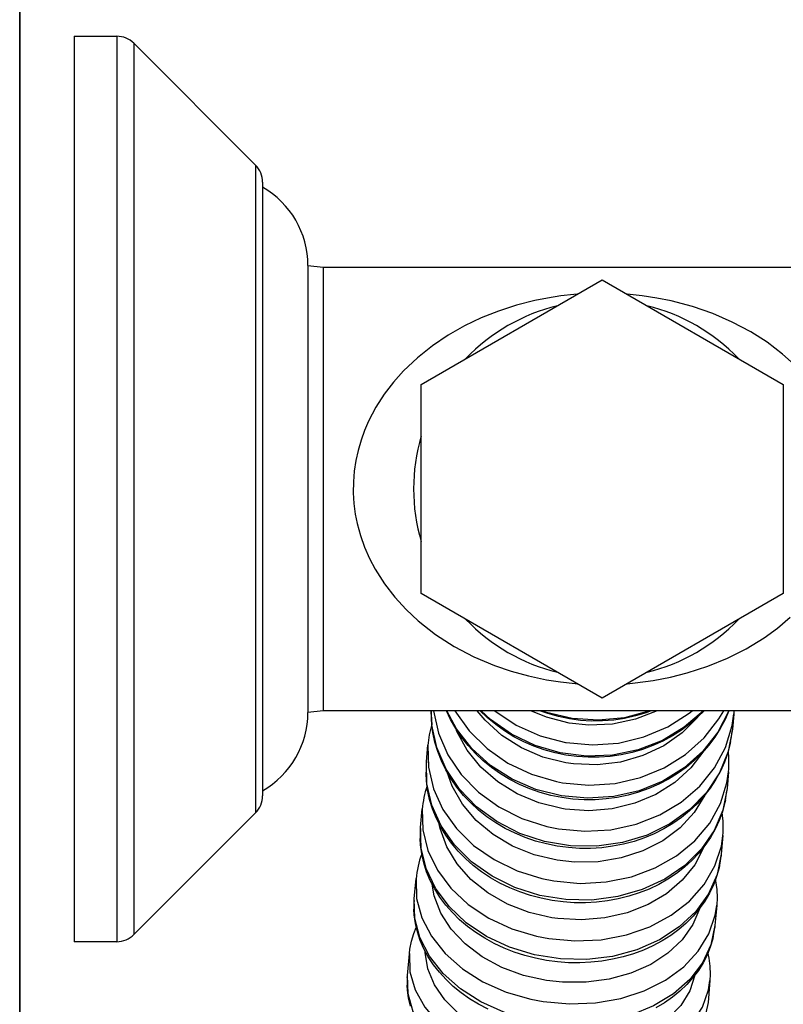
# Model space of a CAD drawing. Header units: millimetres. Extents: x -109 to 627, y -178 to 173.
# Tile 45 of 178: x -10.9181 to -10.8675, y 31.2355 to 31.3007. Entities that reach past the tile are written whole.
import ezdxf

# ---------------------------------------------------------------- set-up
doc = ezdxf.new("R2010")
doc.units = ezdxf.units.MM
doc.layers.add('ARQ - ALVENARIA - OSSO', color=2, linetype='Continuous', lineweight=35)
doc.layers.add('O - MOBILIÁRIO', color=8, linetype='Continuous')
doc.styles.add('GULIM', font='Gulim.ttf')
doc.dimstyles.new('GULIM-100', dxfattribs={"dimtxt": 0.1, "dimasz": 0.05, "dimexe": 0.2, "dimexo": 0, "dimgap": 0.025, "dimtad": 1, "dimdec": 0, "dimlfac": 100, "dimzin": 12, "dimdsep": 46, "dimtxsty": 'GULIM', "dimblk": 'OPEN30', "dimcen": 0, "dimclrd": 152, "dimclre": 152, "dimclrt": 152, "dimaunit": 1, "dimadec": 0, "dimazin": 0, "dimtfac": 1.875, "dimtdec": 0, "dimtmove": 2, "dimatfit": 3, "dimldrblk": 'OPEN30', "dimfxl": 0, "dimtolj": 1, "dimtzin": 12, "dimlwd": -1, "dimarcsym": 0})

# ---------------------------------------------------------------- blocks, each defined once
blk = doc.blocks.new('_Open30')
at = {"color": 0, "linetype": 'ByBlock', "lineweight": -2}
for p, q in [((-1, 0.26794919), (0, 0)), ((0, 0), (-1, -0.26794919)), ((0, 0), (-1, 0))]:
    blk.add_line(p, q, dxfattribs=at)
blk = doc.blocks.new('*D773')
at = {"color": 152, "lineweight": -2, "transparency": 16777216}
for p, q in [((-10.91807430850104, 32.58157190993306), (-10.28253092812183, 32.58157190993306)), ((-10.91807430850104, 31.03197329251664), (-10.28253092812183, 31.03197329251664))]:
    blk.add_line(p, q, dxfattribs=at)
at = {"color": 152, "transparency": 16777216}
blk.add_line((-10.48253092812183, 31.08197329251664), (-10.48253092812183, 32.53157190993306), dxfattribs=at)
at = {"layer": 'Defpoints', "color": 0, "transparency": 16777216}
for p in [(-10.91807430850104, 32.58157190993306), (-10.48253092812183, 32.58157190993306), (-10.91807430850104, 31.03197329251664)]:
    blk.add_point(p, dxfattribs=at)
at = {"color": 152, "transparency": 16777216, "xscale": 0.05, "yscale": 0.05, "zscale": 0.05}
for p, rotation in [((-10.48253092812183, 32.58157190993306), 90), ((-10.48253092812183, 31.03197329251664), 270)]:
    blk.add_blockref('_Open30', p, dxfattribs=dict(at, rotation=rotation))
at = {"color": 152, "transparency": 16777216, "insert": (-10.55892906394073, 31.80677260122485), "char_height": 0.1, "attachment_point": 5, "rotation": 90, "style": 'GULIM'}
blk.add_mtext('\\A1;155', dxfattribs=at)
blk = doc.blocks.new('*D774')
at = {"color": 152, "lineweight": -2, "transparency": 16777216}
for p, q in [((-10.91807430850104, 31.03197329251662), (-10.91807430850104, 31.62477791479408)), ((-8.168786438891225, 31.03197329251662), (-8.168786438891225, 31.62477791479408))]:
    blk.add_line(p, q, dxfattribs=at)
at = {"color": 152, "transparency": 16777216}
blk.add_line((-10.86807430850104, 31.42477791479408), (-8.218786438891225, 31.42477791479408), dxfattribs=at)
at = {"layer": 'Defpoints', "color": 0, "transparency": 16777216}
for p in [(-8.168786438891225, 31.42477791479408), (-10.91807430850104, 31.03197329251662), (-8.168786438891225, 31.03197329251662)]:
    blk.add_point(p, dxfattribs=at)
at = {"color": 152, "transparency": 16777216, "xscale": 0.05, "yscale": 0.05, "zscale": 0.05, "rotation": 180}
blk.add_blockref('_Open30', (-10.91807430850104, 31.42477791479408), dxfattribs=at)
at = {"color": 152, "transparency": 16777216, "xscale": 0.05, "yscale": 0.05, "zscale": 0.05}
blk.add_blockref('_Open30', (-8.168786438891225, 31.42477791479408), dxfattribs=at)
at = {"color": 152, "transparency": 16777216, "insert": (-9.543430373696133, 31.50110947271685), "char_height": 0.1, "attachment_point": 5, "style": 'GULIM'}
blk.add_mtext('\\A1;275', dxfattribs=at)

msp = doc.modelspace()

# ---------------------------------------------------------------- linework, layer by layer
at = {"layer": 'ARQ - ALVENARIA - OSSO'}
msp.add_line((-10.91807430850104, 31.03197329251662), (-10.91807430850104, 32.58157190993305), dxfattribs=at)
at = {"layer": 'O - MOBILIÁRIO'}
for p, q in [((-10.91447410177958, 31.29962906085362, 1.982423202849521e-05), (-10.91163450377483, 31.29962907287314, 1.982423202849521e-05)), ((-10.91447410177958, 31.29962906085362, 1.982423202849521e-05), (-10.91447410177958, 31.23962905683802, 1.982423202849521e-05)), ((-10.91163450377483, 31.29962907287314, 1.982423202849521e-05), (-10.91163450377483, 31.2396290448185, 1.982423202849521e-05)), ((-10.91050545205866, 31.29916046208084, 1.982423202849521e-05), (-10.9105054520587, 31.24009765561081, 1.982423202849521e-05)), ((-10.91050545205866, 31.29916046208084, 1.982423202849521e-05), (-10.90244267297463, 31.29109783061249, 1.982423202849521e-05)), ((-10.90244267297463, 31.29109783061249, 1.982423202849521e-05), (-10.90244267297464, 31.24816028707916, 1.982423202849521e-05)), ((-10.90197399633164, 31.28996637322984, 1.982423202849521e-05), (-10.90197399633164, 31.24929174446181, 1.982423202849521e-05)), ((-10.89897408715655, 31.28443285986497, 1.982423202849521e-05), (-10.89897408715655, 31.25482525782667, 1.982423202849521e-05)), ((-10.89897408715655, 31.28443285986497, 1.982423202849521e-05), (-10.89797407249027, 31.28432906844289, 1.982423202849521e-05)), ((-10.89797407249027, 31.28432906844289, 1.982423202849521e-05), (-10.89797407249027, 31.25492904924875, 1.982423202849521e-05)), ((-10.89797407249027, 31.28432906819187, 1.982423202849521e-05), (-10.85518440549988, 31.28432906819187, 1.982423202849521e-05)), ((-10.89147411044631, 31.27655585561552, 1.982423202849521e-05), (-10.8794741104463, 31.28348405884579, 1.982423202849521e-05)), ((-10.8794741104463, 31.28348405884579, 1.982423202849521e-05), (-10.86747411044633, 31.27655585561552, 1.982423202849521e-05)), ((-10.89147411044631, 31.26269944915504, 1.982423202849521e-05), (-10.89147411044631, 31.27655585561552, 1.982423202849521e-05)), ((-10.86747411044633, 31.27655585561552, 1.982423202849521e-05), (-10.86747411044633, 31.26269944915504, 1.982423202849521e-05)), ((-10.8794741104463, 31.2557712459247, 1.982423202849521e-05), (-10.89147411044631, 31.26269944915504, 1.982423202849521e-05)), ((-10.86747411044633, 31.26269944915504, 1.982423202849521e-05), (-10.8794741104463, 31.2557712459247, 1.982423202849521e-05)), ((-10.89797407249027, 31.25492904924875, 1.982423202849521e-05), (-10.89897408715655, 31.25482525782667, 1.982423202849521e-05)), ((-10.85518440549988, 31.25492904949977, 1.982423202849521e-05), (-10.89797407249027, 31.25492904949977, 1.982423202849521e-05)), ((-10.87076131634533, 31.25471578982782, 1.982423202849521e-05), (-10.87085032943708, 31.25371521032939, 1.982423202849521e-05)), ((-10.87074533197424, 31.25492876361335, 1.982423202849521e-05), (-10.87076064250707, 31.25472340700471, 1.982423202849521e-05)), ((-10.87084650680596, 31.25375963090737, 1.982423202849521e-05), (-10.87086391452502, 31.25357665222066, 1.982423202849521e-05)), ((-10.89112229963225, 31.25154590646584, 1.982423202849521e-05), (-10.8910226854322, 31.25266565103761, 1.982423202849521e-05)), ((-10.89114920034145, 31.25077619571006, 1.982423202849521e-05), (-10.89115025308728, 31.25085567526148, 1.982423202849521e-05)), ((-10.8711013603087, 31.25089341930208, 1.982423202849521e-05), (-10.87120097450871, 31.24977367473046, 1.982423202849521e-05)), ((-10.87119793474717, 31.24980882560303, 1.982423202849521e-05), (-10.87121452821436, 31.24963633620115, 1.982423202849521e-05)), ((-10.90244267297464, 31.24816028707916, 1.982423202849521e-05), (-10.9105054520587, 31.24009765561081, 1.982423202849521e-05)), ((-10.89150894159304, 31.24719973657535, 1.982423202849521e-05), (-10.8913992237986, 31.24843305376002, 1.982423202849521e-05)), ((-10.89151484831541, 31.24712900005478, 1.982423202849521e-05), (-10.89150905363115, 31.24719847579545, 1.982423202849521e-05)), ((-10.87147789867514, 31.2466608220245, 1.982423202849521e-05), (-10.87158761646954, 31.24542750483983, 1.982423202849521e-05)), ((-10.87158521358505, 31.2454551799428, 1.982423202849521e-05), (-10.87160109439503, 31.24529197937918, 1.982423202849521e-05)), ((-10.89192964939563, 31.24247063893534, 1.982423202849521e-05), (-10.89181037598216, 31.24381136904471, 1.982423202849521e-05)), ((-10.89193890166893, 31.24235347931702, 1.982423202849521e-05), (-10.89192998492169, 31.24246685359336, 1.982423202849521e-05)), ((-10.87188905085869, 31.24203913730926, 1.982423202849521e-05), (-10.87200832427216, 31.24069840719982, 1.982423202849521e-05)), ((-10.87200644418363, 31.24071998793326, 1.982423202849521e-05), (-10.87202165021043, 31.24056558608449, 1.982423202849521e-05)), ((-10.91163450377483, 31.2396290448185, 1.982423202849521e-05), (-10.91447410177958, 31.23962905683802, 1.982423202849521e-05)), ((-10.89238232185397, 31.23738223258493, 1.982423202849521e-05), (-10.89225408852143, 31.23882367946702, 1.982423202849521e-05)), ((-10.89239185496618, 31.23725869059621, 1.982423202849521e-05), (-10.89238284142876, 31.2373763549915, 1.982423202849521e-05)), ((-10.87233276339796, 31.23705144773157, 1.982423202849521e-05), (-10.8724609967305, 31.23561000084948, 1.982423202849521e-05)), ((-10.87246250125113, 31.2355933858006, 1.982423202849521e-05), (-10.87247405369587, 31.23548113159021, 1.982423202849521e-05))]:
    msp.add_line(p, q, dxfattribs=at)
for points in [[(-10.88112648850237, 31.28253444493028, 1.982423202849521e-05), (-10.88134708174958, 31.28251557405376, 1.982423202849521e-05), (-10.88222666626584, 31.28241746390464, 1.982423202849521e-05), (-10.88308995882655, 31.28228412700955, 1.982423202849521e-05), (-10.88393155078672, 31.28211738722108, 1.982423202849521e-05), (-10.88516372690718, 31.28180448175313, 1.982423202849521e-05), (-10.88635356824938, 31.28141914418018, 1.982423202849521e-05), (-10.88749922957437, 31.28096252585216, 1.982423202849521e-05), (-10.88859886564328, 31.28043577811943, 1.982423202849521e-05), (-10.88968714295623, 31.27981668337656, 1.982423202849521e-05), (-10.89072855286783, 31.27911480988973, 1.982423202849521e-05), (-10.89171370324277, 31.27832800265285, 1.982423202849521e-05), (-10.89263320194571, 31.2774541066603, 1.982423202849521e-05), (-10.89329753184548, 31.27671051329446, 1.982423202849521e-05), (-10.89391250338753, 31.27590613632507, 1.982423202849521e-05), (-10.89446701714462, 31.2750441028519, 1.982423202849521e-05), (-10.89494997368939, 31.27412753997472, 1.982423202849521e-05), (-10.89521994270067, 31.27350382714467, 1.982423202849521e-05), (-10.89545378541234, 31.27285582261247, 1.982423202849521e-05), (-10.89564815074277, 31.27218837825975, 1.982423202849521e-05), (-10.89579968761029, 31.27150634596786, 1.982423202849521e-05), (-10.89590504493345, 31.27081457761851, 1.982423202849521e-05), (-10.89596254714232, 31.27010087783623, 1.982423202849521e-05), (-10.89596995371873, 31.26938120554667, 1.982423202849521e-05), (-10.89592766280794, 31.26866327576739, 1.982423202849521e-05), (-10.89583607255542, 31.26795480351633, 1.982423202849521e-05), (-10.89571762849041, 31.26735098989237, 1.982423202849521e-05), (-10.89550123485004, 31.26654791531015, 1.982423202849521e-05), (-10.89522531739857, 31.26576864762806, 1.982423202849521e-05), (-10.89489626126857, 31.2650192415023, 1.982423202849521e-05), (-10.89452045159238, 31.26430575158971, 1.982423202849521e-05), (-10.89391064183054, 31.26334857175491, 1.982423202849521e-05), (-10.89322461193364, 31.26246035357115, 1.982423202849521e-05), (-10.89247504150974, 31.2616425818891, 1.982423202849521e-05), (-10.8916746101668, 31.26089674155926, 1.982423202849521e-05), (-10.89051737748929, 31.25999087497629, 1.982423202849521e-05), (-10.88928263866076, 31.2591974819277, 1.982423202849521e-05), (-10.88797953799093, 31.25851376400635, 1.982423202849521e-05), (-10.88661721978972, 31.25793692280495, 1.982423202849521e-05), (-10.88550987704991, 31.25755737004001, 1.982423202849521e-05), (-10.88436131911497, 31.25724042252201, 1.982423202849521e-05), (-10.8831739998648, 31.25698876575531, 1.982423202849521e-05), (-10.88223233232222, 31.25684118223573, 1.982423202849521e-05), (-10.88126856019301, 31.25673560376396, 1.982423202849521e-05), (-10.88113033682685, 31.25672397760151, 1.982423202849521e-05)], [(-10.86655323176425, 31.27769615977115, 1.982423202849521e-05), (-10.867518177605, 31.27856862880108, 1.982423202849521e-05), (-10.86854817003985, 31.27934881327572, 1.982423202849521e-05), (-10.86963055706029, 31.28003866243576, 1.982423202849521e-05), (-10.8708602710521, 31.28069256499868, 1.982423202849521e-05), (-10.87215107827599, 31.28125339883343, 1.982423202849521e-05), (-10.87349987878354, 31.2817202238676, 1.982423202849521e-05), (-10.87490357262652, 31.28209210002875, 1.982423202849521e-05), (-10.87585326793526, 31.28228335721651, 1.982423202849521e-05), (-10.87682886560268, 31.28243175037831, 1.982423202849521e-05), (-10.87782403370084, 31.2825346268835, 1.982423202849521e-05), (-10.87783030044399, 31.28253512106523, 1.982423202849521e-05)], [(-10.87781900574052, 31.25672388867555, 1.982423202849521e-05), (-10.87728555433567, 31.2567730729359, 1.982423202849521e-05), (-10.87610075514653, 31.25693255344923, 1.982423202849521e-05), (-10.87494810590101, 31.25715610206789, 1.982423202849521e-05), (-10.87383442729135, 31.25743964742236, 1.982423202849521e-05), (-10.87247942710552, 31.25788092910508, 1.982423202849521e-05), (-10.87117809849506, 31.25841588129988, 1.982423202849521e-05), (-10.86993459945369, 31.25904520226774, 1.982423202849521e-05), (-10.86875308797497, 31.25976959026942, 1.982423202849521e-05), (-10.86786375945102, 31.26041295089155, 1.982423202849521e-05), (-10.86701429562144, 31.26112590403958, 1.982423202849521e-05)], [(-10.87085032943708, 31.25371521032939, 1.982423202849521e-05), (-10.87113470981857, 31.25223302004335, 1.982423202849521e-05), (-10.87171309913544, 31.25082278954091, 1.982423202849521e-05), (-10.87256792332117, 31.24952736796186, 1.982423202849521e-05), (-10.87367320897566, 31.24838611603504, 1.982423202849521e-05), (-10.87499537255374, 31.24743371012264, 1.982423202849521e-05), (-10.87649424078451, 31.246699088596, 1.982423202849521e-05), (-10.8781242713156, 31.24620457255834, 1.982423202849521e-05), (-10.87983593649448, 31.24596518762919, 1.982423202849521e-05), (-10.88157722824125, 31.24598820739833, 1.982423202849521e-05), (-10.88329523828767, 31.24627293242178, 1.982423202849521e-05), (-10.88493776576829, 31.24681071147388, 1.982423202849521e-05), (-10.88645490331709, 31.24758520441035, 1.982423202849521e-05), (-10.88780055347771, 31.24857287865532, 1.982423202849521e-05), (-10.88893382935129, 31.24974372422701, 1.982423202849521e-05), (-10.88982029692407, 31.25106216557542, 1.982423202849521e-05), (-10.89043302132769, 31.25248814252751, 1.982423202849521e-05), (-10.89075338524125, 31.25397832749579, 1.982423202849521e-05), (-10.89080034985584, 31.25492904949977, 1.982423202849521e-05)], [(-10.89065857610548, 31.25492904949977, 1.982423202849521e-05), (-10.89032833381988, 31.25344027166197, 1.982423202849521e-05), (-10.88970620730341, 31.25201717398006, 1.982423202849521e-05), (-10.88881109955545, 31.25070299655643, 1.982423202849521e-05), (-10.88767020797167, 31.24953767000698, 1.982423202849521e-05), (-10.88631819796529, 31.24855660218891, 1.982423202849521e-05), (-10.88479614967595, 31.24778960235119, 1.982423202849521e-05), (-10.88315030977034, 31.24725997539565, 1.982423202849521e-05), (-10.88236783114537, 31.24710118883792, 1.982423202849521e-05)], [(-10.8710819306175, 31.25492838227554, 1.982423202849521e-05), (-10.87133083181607, 31.25435763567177, 1.982423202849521e-05), (-10.8716479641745, 31.25375937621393, 1.982423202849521e-05), (-10.87201302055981, 31.25318465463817, 1.982423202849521e-05), (-10.87242408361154, 31.25263655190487, 1.982423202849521e-05), (-10.87287898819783, 31.25211802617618, 1.982423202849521e-05), (-10.87337532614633, 31.25163189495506, 1.982423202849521e-05), (-10.87391045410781, 31.25118081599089, 1.982423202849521e-05), (-10.8744815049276, 31.25076726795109, 1.982423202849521e-05), (-10.87508540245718, 31.2503935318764, 1.982423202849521e-05), (-10.87571887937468, 31.25006167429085, 1.982423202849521e-05), (-10.87637849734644, 31.24977353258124, 1.982423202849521e-05), (-10.87706066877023, 31.24953070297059, 1.982423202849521e-05), (-10.877761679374, 31.2493345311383, 1.982423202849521e-05), (-10.87847771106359, 31.24918610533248, 1.982423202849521e-05), (-10.87920486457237, 31.24908625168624, 1.982423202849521e-05), (-10.87993918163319, 31.24903553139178, 1.982423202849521e-05), (-10.88067666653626, 31.2490342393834, 1.982423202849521e-05), (-10.88141330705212, 31.24908240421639, 1.982423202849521e-05), (-10.88214509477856, 31.24917978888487, 1.982423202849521e-05), (-10.88286803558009, 31.24932589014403, 1.982423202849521e-05), (-10.88357818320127, 31.24951994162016, 1.982423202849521e-05), (-10.8842716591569, 31.24976091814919, 1.982423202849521e-05), (-10.88494466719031, 31.25004753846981, 1.982423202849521e-05), (-10.88559351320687, 31.25037826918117, 1.982423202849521e-05), (-10.88621462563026, 31.25075132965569, 1.982423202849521e-05), (-10.88680457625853, 31.25116469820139, 1.982423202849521e-05), (-10.88736010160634, 31.25161611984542, 1.982423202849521e-05), (-10.88787812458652, 31.25210311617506, 1.982423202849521e-05), (-10.88835577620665, 31.25262299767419, 1.982423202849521e-05), (-10.88879041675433, 31.25317287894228, 1.982423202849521e-05), (-10.88917965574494, 31.25374969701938, 1.982423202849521e-05), (-10.8895213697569, 31.25435023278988, 1.982423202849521e-05), (-10.88979547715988, 31.25492843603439, 1.982423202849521e-05)], [(-10.87109015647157, 31.25492904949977, 1.982423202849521e-05), (-10.87181780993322, 31.25351819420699, 1.982423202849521e-05), (-10.87280920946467, 31.25224711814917, 1.982423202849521e-05), (-10.87403423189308, 31.25115444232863, 1.982423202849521e-05), (-10.87545565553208, 31.25027336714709, 1.982423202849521e-05), (-10.87703029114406, 31.24963066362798, 1.982423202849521e-05), (-10.87871029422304, 31.24924585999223, 1.982423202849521e-05), (-10.88044461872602, 31.24913064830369, 1.982423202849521e-05), (-10.88218056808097, 31.24928852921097, 1.982423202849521e-05), (-10.88386539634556, 31.24971470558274, 1.982423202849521e-05), (-10.8854479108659, 31.2503962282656, 1.982423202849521e-05), (-10.88688002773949, 31.25131238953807, 1.982423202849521e-05), (-10.88811823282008, 31.25243535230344, 1.982423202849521e-05), (-10.88912490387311, 31.25373099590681, 1.982423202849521e-05), (-10.88977116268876, 31.25492904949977, 1.982423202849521e-05)], [(-10.88924425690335, 31.25492904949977, 1.982423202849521e-05), (-10.88829603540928, 31.25359875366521, 1.982423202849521e-05), (-10.88710850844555, 31.25243241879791, 1.982423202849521e-05), (-10.88571775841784, 31.2514654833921, 1.982423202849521e-05), (-10.88416604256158, 31.25072732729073, 1.982423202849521e-05), (-10.88250050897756, 31.25024037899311, 1.982423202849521e-05), (-10.8820953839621, 31.25016371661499, 1.982423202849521e-05)], [(-10.88188887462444, 31.25148504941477, 1.982423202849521e-05), (-10.88340551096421, 31.25186761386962, 1.982423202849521e-05), (-10.88483025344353, 31.25248005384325, 1.982423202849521e-05), (-10.88611981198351, 31.253303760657, 1.982423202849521e-05), (-10.88723500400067, 31.25431370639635, 1.982423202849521e-05), (-10.88775493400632, 31.25492904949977, 1.982423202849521e-05)], [(-10.87272901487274, 31.25492582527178, 1.982423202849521e-05), (-10.87310882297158, 31.25454940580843, 1.982423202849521e-05), (-10.87364446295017, 31.25408375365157, 1.982423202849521e-05), (-10.8742159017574, 31.25365655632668, 1.982423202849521e-05), (-10.87482006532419, 31.25327015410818, 1.982423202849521e-05), (-10.87545369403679, 31.25292666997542, 1.982423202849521e-05), (-10.87611336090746, 31.25262799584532, 1.982423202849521e-05), (-10.87679549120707, 31.25237578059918, 1.982423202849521e-05), (-10.87749638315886, 31.25217142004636, 1.982423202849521e-05), (-10.87821222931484, 31.25201604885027, 1.982423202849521e-05), (-10.87893913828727, 31.25191053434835, 1.982423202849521e-05), (-10.87967315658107, 31.25185547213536, 1.982423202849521e-05), (-10.88041029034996, 31.2518511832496, 1.982423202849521e-05), (-10.88114652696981, 31.25189771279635, 1.982423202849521e-05), (-10.88187785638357, 31.25199482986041, 1.982423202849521e-05), (-10.8826002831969, 31.25214202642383, 1.982423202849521e-05), (-10.88330986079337, 31.25233852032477, 1.982423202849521e-05), (-10.88400271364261, 31.25258326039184, 1.982423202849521e-05), (-10.88467505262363, 31.25287493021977, 1.982423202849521e-05), (-10.88532319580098, 31.25321195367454, 1.982423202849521e-05), (-10.88594358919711, 31.25359250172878, 1.982423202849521e-05), (-10.88653282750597, 31.25401450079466, 1.982423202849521e-05), (-10.88708767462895, 31.25447564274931, 1.982423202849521e-05), (-10.88756055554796, 31.25492760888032, 1.982423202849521e-05)], [(-10.87276492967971, 31.25492904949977, 1.982423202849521e-05), (-10.8740332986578, 31.25383668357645, 1.982423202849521e-05), (-10.87548978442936, 31.25296786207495, 1.982423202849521e-05), (-10.8770901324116, 31.25234898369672, 1.982423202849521e-05), (-10.87878571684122, 31.25199885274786, 1.982423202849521e-05), (-10.88052501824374, 31.25192810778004, 1.982423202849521e-05), (-10.88225518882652, 31.25213889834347, 1.982423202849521e-05), (-10.88392365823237, 31.25262481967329, 1.982423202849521e-05), (-10.88547973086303, 31.25337110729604, 1.982423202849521e-05), (-10.88687612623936, 31.25435508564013, 1.982423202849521e-05), (-10.8875028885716, 31.25492904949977, 1.982423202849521e-05)], [(-10.8865966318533, 31.25492904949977, 1.982423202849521e-05), (-10.88517142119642, 31.25398162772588, 1.982423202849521e-05), (-10.88359387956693, 31.2532760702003, 1.982423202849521e-05), (-10.88191193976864, 31.25283381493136, 1.982423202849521e-05), (-10.88185867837, 31.25282447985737, 1.982423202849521e-05)], [(-10.88165534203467, 31.25411014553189, 1.982423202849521e-05), (-10.8831712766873, 31.25450059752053, 1.982423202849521e-05), (-10.88420659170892, 31.25492904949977, 1.982423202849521e-05)], [(-10.87623058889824, 31.25492300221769, 1.982423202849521e-05), (-10.87657043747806, 31.25480044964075, 1.982423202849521e-05), (-10.87727124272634, 31.25458927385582, 1.982423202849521e-05), (-10.87798691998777, 31.25442812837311, 1.982423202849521e-05), (-10.87871358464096, 31.25431790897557, 1.982423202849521e-05), (-10.87944728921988, 31.25425923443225, 1.982423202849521e-05), (-10.88018404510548, 31.25425244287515, 1.982423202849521e-05), (-10.88091984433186, 31.25429758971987, 1.982423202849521e-05), (-10.88165068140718, 31.25439444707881, 1.982423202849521e-05), (-10.88237256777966, 31.25454250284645, 1.982423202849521e-05), (-10.88308156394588, 31.25474096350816, 1.982423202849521e-05), (-10.88360871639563, 31.25492459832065, 1.982423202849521e-05)], [(-10.876327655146, 31.25492904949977, 1.982423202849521e-05), (-10.87799834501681, 31.25447207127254, 1.982423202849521e-05), (-10.87972959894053, 31.25429888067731, 1.982423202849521e-05), (-10.88146881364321, 31.2544147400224, 1.982423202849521e-05), (-10.88316314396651, 31.25481612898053, 1.982423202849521e-05), (-10.88349013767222, 31.25492904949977, 1.982423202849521e-05)], [(-10.88236783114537, 31.24710118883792, 1.982423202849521e-05), (-10.8806317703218, 31.24694453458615, 1.982423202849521e-05), (-10.87889845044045, 31.24705093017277, 1.982423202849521e-05), (-10.87722053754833, 31.24741714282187, 1.982423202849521e-05), (-10.87564901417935, 31.24803204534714, 1.982423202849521e-05), (-10.87423163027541, 31.24887695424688, 1.982423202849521e-05), (-10.87301145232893, 31.24992619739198, 1.982423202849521e-05), (-10.872025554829, 31.25114789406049, 1.982423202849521e-05), (-10.87130389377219, 31.25250492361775, 1.982423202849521e-05), (-10.87086839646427, 31.25395605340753, 1.982423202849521e-05), (-10.87076065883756, 31.25472322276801, 1.982423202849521e-05)], [(-10.8820953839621, 31.25016371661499, 1.982423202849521e-05), (-10.88035933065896, 31.25000697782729, 1.982423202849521e-05), (-10.87862512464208, 31.25012333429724, 1.982423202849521e-05), (-10.8769454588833, 31.25050925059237, 1.982423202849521e-05), (-10.87537136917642, 31.25115300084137, 1.982423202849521e-05), (-10.87395068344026, 31.25203502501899, 1.982423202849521e-05), (-10.87272656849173, 31.25312852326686, 1.982423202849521e-05), (-10.87173621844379, 31.25440027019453, 1.982423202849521e-05), (-10.87142406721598, 31.25492904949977, 1.982423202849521e-05)], [(-10.88185867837, 31.25282447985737, 1.982423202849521e-05), (-10.8801226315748, 31.25266766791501, 1.982423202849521e-05), (-10.87838765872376, 31.25279264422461, 1.982423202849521e-05), (-10.8767064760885, 31.25319561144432, 1.982423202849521e-05), (-10.87513016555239, 31.25386432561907, 1.982423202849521e-05), (-10.87370662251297, 31.25477846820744, 1.982423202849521e-05), (-10.87351649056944, 31.25492904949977, 1.982423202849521e-05)], [(-10.87582918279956, 31.25492904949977, 1.982423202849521e-05), (-10.8772667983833, 31.2543662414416, 1.982423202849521e-05), (-10.87879125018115, 31.25404497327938, 1.982423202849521e-05), (-10.88035621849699, 31.2539750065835, 1.982423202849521e-05), (-10.88165534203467, 31.25411014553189, 1.982423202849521e-05)], [(-10.87926897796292, 31.25492904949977, 1.982423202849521e-05), (-10.88042782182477, 31.25492904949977, 1.982423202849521e-05)], [(-10.87096811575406, 31.25289368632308, 1.982423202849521e-05), (-10.87099497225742, 31.25276421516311, 1.982423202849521e-05), (-10.87115835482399, 31.25213663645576, 1.982423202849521e-05), (-10.87137387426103, 31.2515225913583, 1.982423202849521e-05), (-10.87164038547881, 31.25092528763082, 1.982423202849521e-05), (-10.87195650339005, 31.25034786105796, 1.982423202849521e-05), (-10.87232059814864, 31.24979336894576, 1.982423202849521e-05), (-10.87273078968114, 31.24926477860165, 1.982423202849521e-05), (-10.87318494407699, 31.24876495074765, 1.982423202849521e-05), (-10.87368067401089, 31.24829661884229, 1.982423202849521e-05), (-10.87421534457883, 31.24786236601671, 1.982423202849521e-05), (-10.87478608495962, 31.24746460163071, 1.982423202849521e-05), (-10.87538980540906, 31.24710553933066, 1.982423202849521e-05), (-10.87602321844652, 31.24678717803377, 1.982423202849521e-05), (-10.87668286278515, 31.24651128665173, 1.982423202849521e-05), (-10.87736512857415, 31.24627939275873, 1.982423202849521e-05), (-10.8780662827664, 31.24609277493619, 1.982423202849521e-05), (-10.8787824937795, 31.24595245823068, 1.982423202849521e-05), (-10.87950985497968, 31.24585921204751, 1.982423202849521e-05), (-10.88024440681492, 31.24581354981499, 1.982423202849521e-05), (-10.88098215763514, 31.24581572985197, 1.982423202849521e-05), (-10.88171910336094, 31.24586575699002, 1.982423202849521e-05), (-10.88245124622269, 31.24596338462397, 1.982423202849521e-05), (-10.88317460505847, 31.24610811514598, 1.982423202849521e-05), (-10.88388524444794, 31.24629920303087, 1.982423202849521e-05), (-10.88457929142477, 31.24653565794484, 1.982423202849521e-05), (-10.88525294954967, 31.24681624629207, 1.982423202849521e-05), (-10.88590251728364, 31.24713949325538, 1.982423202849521e-05), (-10.88652440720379, 31.24750368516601, 1.982423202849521e-05), (-10.88711516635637, 31.24790687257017, 1.982423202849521e-05), (-10.88767149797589, 31.2483468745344, 1.982423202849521e-05), (-10.88819028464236, 31.24882128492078, 1.982423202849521e-05), (-10.88866861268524, 31.24932748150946, 1.982423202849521e-05), (-10.88910379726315, 31.24986263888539, 1.982423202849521e-05), (-10.88949340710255, 31.2504237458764, 1.982423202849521e-05), (-10.88983528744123, 31.25100762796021, 1.982423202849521e-05), (-10.89012757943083, 31.25161097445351, 1.982423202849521e-05), (-10.89036873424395, 31.25223036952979, 1.982423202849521e-05), (-10.89055752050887, 31.25286232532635, 1.982423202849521e-05), (-10.89069302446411, 31.25350331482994, 1.982423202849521e-05), (-10.89075896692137, 31.25398458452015, 1.982423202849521e-05)], [(-10.87314000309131, 31.25451264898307, 1.982423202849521e-05), (-10.87417610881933, 31.2534723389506, 1.982423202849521e-05), (-10.87540075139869, 31.25261314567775, 1.982423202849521e-05), (-10.8767767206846, 31.25196117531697, 1.982423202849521e-05), (-10.87826220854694, 31.25153623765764, 1.982423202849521e-05), (-10.87981207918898, 31.25135124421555, 1.982423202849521e-05), (-10.8813792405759, 31.25141181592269, 1.982423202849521e-05), (-10.88188887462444, 31.25148504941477, 1.982423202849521e-05)], [(-10.88215873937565, 31.24845155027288, 1.982423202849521e-05), (-10.88367618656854, 31.24882500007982, 1.982423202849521e-05), (-10.88510251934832, 31.24941956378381, 1.982423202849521e-05), (-10.8863943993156, 31.2502171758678, 1.982423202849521e-05), (-10.88751257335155, 31.25119360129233, 1.982423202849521e-05), (-10.88842306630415, 31.25231917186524, 1.982423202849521e-05), (-10.88909821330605, 31.25355968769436, 1.982423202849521e-05), (-10.88916165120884, 31.25371274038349, 1.982423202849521e-05)], [(-10.8910226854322, 31.25266565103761, 1.982423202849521e-05), (-10.89102560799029, 31.25263184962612, 1.982423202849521e-05)], [(-10.89102560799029, 31.25263184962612, 1.982423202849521e-05), (-10.89099440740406, 31.25118772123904, 1.982423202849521e-05), (-10.89066141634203, 31.2497615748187, 1.982423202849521e-05), (-10.89003675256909, 31.24839674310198, 1.982423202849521e-05), (-10.88913939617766, 31.24713469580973, 1.982423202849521e-05), (-10.8879966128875, 31.24601377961, 1.982423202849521e-05), (-10.88664312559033, 31.24506805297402, 1.982423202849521e-05), (-10.88512005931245, 31.24432625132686, 1.982423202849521e-05), (-10.88347369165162, 31.24381091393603, 1.982423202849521e-05), (-10.88267465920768, 31.24365219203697, 1.982423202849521e-05)], [(-10.87273928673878, 31.25226707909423, 1.982423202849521e-05), (-10.87359301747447, 31.25114736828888, 1.982423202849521e-05), (-10.87466200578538, 31.25017820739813, 1.982423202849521e-05), (-10.87591377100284, 31.24938904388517, 1.982423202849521e-05), (-10.87731027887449, 31.24880385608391, 1.982423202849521e-05), (-10.87880909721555, 31.2484404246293, 1.982423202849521e-05), (-10.88036468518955, 31.24830979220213, 1.982423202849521e-05), (-10.88192977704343, 31.24841592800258, 1.982423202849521e-05), (-10.88215873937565, 31.24845155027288, 1.982423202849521e-05)], [(-10.87120097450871, 31.24977367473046, 1.982423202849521e-05), (-10.87147956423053, 31.24835657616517, 1.982423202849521e-05), (-10.87205233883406, 31.2470094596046, 1.982423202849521e-05), (-10.8729018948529, 31.24577325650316, 1.982423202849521e-05), (-10.87400241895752, 31.24468552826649, 1.982423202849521e-05), (-10.87532047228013, 31.24377932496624, 1.982423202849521e-05), (-10.87681600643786, 31.24308218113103, 1.982423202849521e-05), (-10.87844358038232, 31.2426152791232, 1.982423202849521e-05), (-10.88015374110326, 31.24239280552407, 1.982423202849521e-05), (-10.88189452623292, 31.24242152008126, 1.982423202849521e-05), (-10.88361304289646, 31.24270055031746, 1.982423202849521e-05), (-10.88525707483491, 31.24322141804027, 1.982423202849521e-05), (-10.88677666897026, 31.2439682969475, 1.982423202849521e-05), (-10.88812565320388, 31.24491849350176, 1.982423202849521e-05), (-10.88926303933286, 31.24604313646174, 1.982423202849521e-05), (-10.89015426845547, 31.24730805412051, 1.982423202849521e-05), (-10.89077226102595, 31.24867481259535, 1.982423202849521e-05), (-10.89109823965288, 31.2501018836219, 1.982423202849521e-05), (-10.8911222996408, 31.2515459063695, 1.982423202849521e-05)], [(-10.87131483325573, 31.2489890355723, 1.982423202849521e-05), (-10.87134537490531, 31.24884545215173, 1.982423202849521e-05), (-10.87150771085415, 31.24824241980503, 1.982423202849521e-05), (-10.87172213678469, 31.24765273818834, 1.982423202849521e-05), (-10.8719875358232, 31.24707942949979, 1.982423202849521e-05), (-10.87230256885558, 31.24652546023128, 1.982423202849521e-05), (-10.87266565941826, 31.245993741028, 1.982423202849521e-05), (-10.87307497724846, 31.2454871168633, 1.982423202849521e-05), (-10.87352842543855, 31.24500834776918, 1.982423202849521e-05), (-10.87402363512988, 31.24456008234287, 1.982423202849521e-05), (-10.87455796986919, 31.24414482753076, 1.982423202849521e-05), (-10.87512853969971, 31.24376491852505, 1.982423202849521e-05), (-10.87573222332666, 31.24342249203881, 1.982423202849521e-05), (-10.87636569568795, 31.24311946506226, 1.982423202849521e-05), (-10.87702545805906, 31.24285751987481, 1.982423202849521e-05), (-10.87770786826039, 31.24263809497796, 1.982423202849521e-05), (-10.87840916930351, 31.24246238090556, 1.982423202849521e-05), (-10.87912551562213, 31.24233131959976, 1.982423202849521e-05), (-10.87985299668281, 31.24224560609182, 1.982423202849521e-05), (-10.88058765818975, 31.24220569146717, 1.982423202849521e-05), (-10.88132552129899, 31.24221178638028, 1.982423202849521e-05), (-10.88206260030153, 31.24226386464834, 1.982423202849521e-05), (-10.88279491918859, 31.24236166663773, 1.982423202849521e-05), (-10.88351852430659, 31.24250470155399, 1.982423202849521e-05), (-10.88422950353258, 31.24269225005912, 1.982423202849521e-05), (-10.88492400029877, 31.24292336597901, 1.982423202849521e-05), (-10.8855982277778, 31.24319687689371, 1.982423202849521e-05), (-10.88624848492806, 31.24351138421, 1.982423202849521e-05), (-10.88687117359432, 31.24386526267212, 1.982423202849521e-05), (-10.88746281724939, 31.24425665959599, 1.982423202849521e-05), (-10.88802008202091, 31.24468349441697, 1.982423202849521e-05), (-10.88853980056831, 31.24514345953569, 1.982423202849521e-05), (-10.8890189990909, 31.24563402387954, 1.982423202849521e-05), (-10.88945492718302, 31.24615244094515, 1.982423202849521e-05), (-10.88984508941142, 31.24669576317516, 1.982423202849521e-05), (-10.89018727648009, 31.247260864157, 1.982423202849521e-05), (-10.89047959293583, 31.24784446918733, 1.982423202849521e-05), (-10.8907204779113, 31.24844319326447, 1.982423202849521e-05), (-10.89090871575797, 31.24905358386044, 1.982423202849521e-05), (-10.89104343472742, 31.24967216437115, 1.982423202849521e-05), (-10.89112409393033, 31.2502954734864, 1.982423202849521e-05), (-10.89114920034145, 31.25077619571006, 1.982423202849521e-05)], [(-10.88246358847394, 31.24502479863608, 1.982423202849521e-05), (-10.88398195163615, 31.24538795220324, 1.982423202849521e-05), (-10.88541008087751, 31.24596232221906, 1.982423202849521e-05), (-10.886704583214, 31.24673045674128, 1.982423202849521e-05), (-10.88782612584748, 31.24766901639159, 1.982423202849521e-05), (-10.88874063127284, 31.24874948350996, 1.982423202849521e-05), (-10.88942031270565, 31.24993902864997, 1.982423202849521e-05), (-10.88975667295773, 31.25085783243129, 1.982423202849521e-05)], [(-10.88267465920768, 31.24365219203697, 1.982423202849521e-05), (-10.88093858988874, 31.24349563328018, 1.982423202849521e-05), (-10.87920627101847, 31.24359077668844, 1.982423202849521e-05), (-10.8775303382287, 31.24393473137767, 1.982423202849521e-05), (-10.87596171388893, 31.24451704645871, 1.982423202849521e-05), (-10.87454805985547, 31.24532002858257, 1.982423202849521e-05), (-10.87333232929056, 31.24631927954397, 1.982423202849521e-05), (-10.87235146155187, 31.24748443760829, 1.982423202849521e-05), (-10.87163525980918, 31.24878010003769, 1.982423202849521e-05), (-10.87120548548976, 31.25016689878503, 1.982423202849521e-05), (-10.87110162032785, 31.25089050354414, 1.982423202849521e-05)], [(-10.87267071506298, 31.24932911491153, 1.982423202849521e-05), (-10.87337905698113, 31.2481901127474, 1.982423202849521e-05), (-10.87431932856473, 31.2471771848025, 1.982423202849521e-05), (-10.87546296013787, 31.24632110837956, 1.982423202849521e-05), (-10.87677520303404, 31.24564789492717, 1.982423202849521e-05), (-10.87821618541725, 31.24517799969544, 1.982423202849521e-05), (-10.87974212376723, 31.24492570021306, 1.982423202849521e-05), (-10.88130665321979, 31.24489866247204, 1.982423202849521e-05), (-10.88246358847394, 31.24502479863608, 1.982423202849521e-05)], [(-10.8913992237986, 31.24843305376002, 1.982423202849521e-05), (-10.89140150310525, 31.24840679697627, 1.982423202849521e-05)], [(-10.89140150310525, 31.24840679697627, 1.982423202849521e-05), (-10.89136517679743, 31.24703490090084, 1.982423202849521e-05), (-10.89102723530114, 31.24567856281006, 1.982423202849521e-05), (-10.89039794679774, 31.24437899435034, 1.982423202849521e-05), (-10.8894964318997, 31.24317568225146, 1.982423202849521e-05), (-10.88835008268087, 31.24210518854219, 1.982423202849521e-05), (-10.88699373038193, 31.24120003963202, 1.982423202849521e-05), (-10.88546858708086, 31.24048773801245, 1.982423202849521e-05), (-10.88382099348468, 31.23998992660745, 1.982423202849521e-05), (-10.88301433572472, 31.23983395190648, 1.982423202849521e-05)], [(-10.87158761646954, 31.24542750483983, 1.982423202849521e-05), (-10.87185977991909, 31.24408264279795, 1.982423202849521e-05), (-10.87242632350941, 31.24280556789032, 1.982423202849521e-05), (-10.87327003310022, 31.24163508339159, 1.982423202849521e-05), (-10.87436527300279, 31.24060675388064, 1.982423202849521e-05), (-10.87567876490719, 31.2397518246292, 1.982423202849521e-05), (-10.87717059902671, 31.23909627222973, 1.982423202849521e-05), (-10.87879544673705, 31.23866001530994, 1.982423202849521e-05), (-10.88050393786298, 31.23845630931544, 1.982423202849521e-05), (-10.88224416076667, 31.23849134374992, 1.982423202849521e-05), (-10.88396323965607, 31.23876405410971, 1.982423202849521e-05), (-10.88560894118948, 31.23926615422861, 1.982423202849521e-05), (-10.88713126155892, 31.23998238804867, 1.982423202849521e-05), (-10.88848394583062, 31.24089099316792, 1.982423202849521e-05), (-10.8896258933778, 31.24196436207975, 1.982423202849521e-05), (-10.89052240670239, 31.24316988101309, 1.982423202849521e-05), (-10.89114624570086, 31.24447092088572, 1.982423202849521e-05), (-10.89147845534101, 31.24582795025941, 1.982423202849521e-05), (-10.89150894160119, 31.24719973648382, 1.982423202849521e-05)], [(-10.88280189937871, 31.24122190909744, 1.982423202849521e-05), (-10.88432127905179, 31.24157363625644, 1.982423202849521e-05), (-10.88575140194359, 31.24212559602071, 1.982423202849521e-05), (-10.88704881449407, 31.24286101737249, 1.982423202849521e-05), (-10.88817409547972, 31.24375755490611, 1.982423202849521e-05), (-10.88909305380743, 31.24478796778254, 1.982423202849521e-05), (-10.88977776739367, 31.24592094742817, 1.982423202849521e-05), (-10.89020743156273, 31.24712206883, 1.982423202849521e-05), (-10.89026915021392, 31.24740681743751, 1.982423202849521e-05)], [(-10.87169678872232, 31.24468498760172, 1.982423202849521e-05), (-10.87173188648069, 31.24452469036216, 1.982423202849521e-05), (-10.87189313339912, 31.24394878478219, 1.982423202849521e-05), (-10.87210640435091, 31.24338604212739, 1.982423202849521e-05), (-10.87237062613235, 31.24283926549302, 1.982423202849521e-05), (-10.87268452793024, 31.24231122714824, 1.982423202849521e-05), (-10.87304660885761, 31.24180467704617, 1.982423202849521e-05), (-10.87345510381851, 31.24132233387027, 1.982423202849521e-05), (-10.8739079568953, 31.24086685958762, 1.982423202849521e-05), (-10.87440280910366, 31.24044082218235, 1.982423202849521e-05), (-10.87493700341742, 31.24004665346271, 1.982423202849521e-05), (-10.87550760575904, 31.23968660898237, 1.982423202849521e-05), (-10.87611143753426, 31.23936273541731, 1.982423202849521e-05), (-10.87674511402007, 31.23907684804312, 1.982423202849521e-05), (-10.87740508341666, 31.23883051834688, 1.982423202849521e-05), (-10.87808766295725, 31.23862506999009, 1.982423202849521e-05), (-10.87878907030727, 31.23846158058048, 1.982423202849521e-05), (-10.87950544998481, 31.23834088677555, 1.982423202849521e-05), (-10.8802328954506, 31.23826359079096, 1.982423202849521e-05), (-10.88096745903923, 31.23823006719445, 1.982423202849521e-05), (-10.88170519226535, 31.23824046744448, 1.982423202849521e-05), (-10.88244214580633, 31.23829472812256, 1.982423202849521e-05), (-10.88317438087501, 31.23839257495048, 1.982423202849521e-05), (-10.88389797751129, 31.2385335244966, 1.982423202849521e-05), (-10.88460905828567, 31.23871688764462, 1.982423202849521e-05), (-10.88530380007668, 31.23894177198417, 1.982423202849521e-05), (-10.88597844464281, 31.23920708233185, 1.982423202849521e-05), (-10.88662930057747, 31.23951151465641, 1.982423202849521e-05), (-10.88725276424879, 31.23985355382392, 1.982423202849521e-05), (-10.88784534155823, 31.24023147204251, 1.982423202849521e-05), (-10.88840366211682, 31.24064332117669, 1.982423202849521e-05), (-10.88892450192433, 31.24108692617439, 1.982423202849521e-05), (-10.88940481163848, 31.24155987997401, 1.982423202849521e-05), (-10.88984175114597, 31.24205954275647, 1.982423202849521e-05), (-10.89023272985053, 31.24258304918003, 1.982423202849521e-05), (-10.89057545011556, 31.24312732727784, 1.982423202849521e-05), (-10.89086794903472, 31.24368913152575, 1.982423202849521e-05), (-10.89110863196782, 31.2442650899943, 1.982423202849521e-05), (-10.89129629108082, 31.24485176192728, 1.982423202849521e-05), (-10.8914301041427, 31.24544569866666, 1.982423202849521e-05), (-10.89150961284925, 31.24604349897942, 1.982423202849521e-05), (-10.8915329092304, 31.2464639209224, 1.982423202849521e-05)], [(-10.88301433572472, 31.23983395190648, 1.982423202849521e-05), (-10.88127825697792, 31.23967749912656, 1.982423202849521e-05), (-10.87954704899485, 31.2397601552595, 1.982423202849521e-05), (-10.87787331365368, 31.24007940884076, 1.982423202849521e-05), (-10.87630790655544, 31.24062555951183, 1.982423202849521e-05), (-10.87489839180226, 31.24138201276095, 1.982423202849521e-05), (-10.87368759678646, 31.24232578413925, 1.982423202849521e-05), (-10.8727123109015, 31.24342819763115, 1.982423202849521e-05), (-10.87200216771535, 31.24465575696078, 1.982423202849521e-05), (-10.87157874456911, 31.24597116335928, 1.982423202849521e-05), (-10.87147779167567, 31.24666202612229, 1.982423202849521e-05)], [(-10.87277112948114, 31.24585085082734, 1.982423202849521e-05), (-10.87334740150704, 31.24472306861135, 1.982423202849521e-05), (-10.87416785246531, 31.24369982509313, 1.982423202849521e-05), (-10.87520755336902, 31.24281221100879, 1.982423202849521e-05), (-10.87643491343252, 31.242087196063, 1.982423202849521e-05), (-10.87781263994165, 31.24154680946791, 1.982423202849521e-05), (-10.87929887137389, 31.24120747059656, 1.982423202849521e-05), (-10.88084844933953, 31.24107949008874, 1.982423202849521e-05), (-10.88241429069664, 31.24116675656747, 1.982423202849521e-05), (-10.88280189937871, 31.24122190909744, 1.982423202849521e-05)], [(-10.89181212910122, 31.2437912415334, 1.982423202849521e-05), (-10.89176986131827, 31.24249836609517, 1.982423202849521e-05), (-10.89142617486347, 31.24121846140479, 1.982423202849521e-05), (-10.89079151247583, 31.23999041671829, 1.982423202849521e-05), (-10.8898851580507, 31.23885154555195, 1.982423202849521e-05), (-10.88873465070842, 31.23783645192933, 1.982423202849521e-05), (-10.88737494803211, 31.23697597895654, 1.982423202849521e-05), (-10.88584736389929, 31.23629627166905, 1.982423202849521e-05), (-10.88419831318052, 31.23581798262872, 1.982423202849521e-05), (-10.88338516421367, 31.23566553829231, 1.982423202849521e-05)], [(-10.87197776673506, 31.24371978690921, 1.982423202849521e-05), (-10.87196762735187, 31.24366641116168, 1.982423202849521e-05), (-10.87188942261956, 31.24309621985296, 1.982423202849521e-05), (-10.87186585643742, 31.24252634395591, 1.982423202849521e-05), (-10.87188871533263, 31.24204292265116, 1.982423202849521e-05)], [(-10.88317198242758, 31.23706187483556, 1.982423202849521e-05), (-10.88469247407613, 31.23740110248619, 1.982423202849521e-05), (-10.88612477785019, 31.23792854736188, 1.982423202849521e-05), (-10.88742537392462, 31.23862818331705, 1.982423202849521e-05), (-10.88855474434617, 31.23947875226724, 1.982423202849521e-05), (-10.88947857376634, 31.2404544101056, 1.982423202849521e-05), (-10.89016879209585, 31.24152551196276, 1.982423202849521e-05), (-10.8906044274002, 31.24265951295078, 1.982423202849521e-05), (-10.89074752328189, 31.24344284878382, 1.982423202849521e-05)], [(-10.87200832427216, 31.24069840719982, 1.982423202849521e-05), (-10.8722734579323, 31.23943256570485, 1.982423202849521e-05), (-10.87283318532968, 31.23823211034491, 1.982423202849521e-05), (-10.87367049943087, 31.23713351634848, 1.982423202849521e-05), (-10.87475995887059, 31.23617016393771, 1.982423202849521e-05), (-10.8760684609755, 31.23537132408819, 1.982423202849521e-05), (-10.8775562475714, 31.23476126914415, 1.982423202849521e-05), (-10.87917811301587, 31.23435853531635, 1.982423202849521e-05), (-10.88088477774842, 31.23417535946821, 1.982423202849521e-05), (-10.88262438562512, 31.23421730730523, 1.982423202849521e-05), (-10.88434407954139, 31.23448310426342, 1.982423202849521e-05), (-10.88599160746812, 31.23496467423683, 1.982423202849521e-05), (-10.88751691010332, 31.23564738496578, 1.982423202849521e-05), (-10.88887364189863, 31.23651049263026, 1.982423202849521e-05), (-10.89002057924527, 31.23752777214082, 1.982423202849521e-05), (-10.89092287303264, 31.23866831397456, 1.982423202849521e-05), (-10.89155310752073, 31.23989746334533, 1.982423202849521e-05), (-10.89189213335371, 31.24117787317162, 1.982423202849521e-05), (-10.89192964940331, 31.24247063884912, 1.982423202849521e-05)], [(-10.88704215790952, 31.23515906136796, 1.982423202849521e-05), (-10.88766630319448, 31.23548761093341, 1.982423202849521e-05), (-10.88825983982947, 31.23585024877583, 1.982423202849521e-05), (-10.88881934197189, 31.23624518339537, 1.982423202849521e-05), (-10.88934152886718, 31.2366704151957, 1.982423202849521e-05), (-10.88982326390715, 31.2371237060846, 1.982423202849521e-05), (-10.89026159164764, 31.23760256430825, 1.982423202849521e-05), (-10.89065378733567, 31.2381042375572, 1.982423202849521e-05), (-10.89099741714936, 31.23862572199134, 1.982423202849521e-05), (-10.89129040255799, 31.23916379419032, 1.982423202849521e-05), (-10.89153107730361, 31.23971506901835, 1.982423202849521e-05), (-10.89171822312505, 31.24027607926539, 1.982423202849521e-05), (-10.89185107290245, 31.24084336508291, 1.982423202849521e-05), (-10.89192927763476, 31.24141355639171, 1.982423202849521e-05), (-10.89195071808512, 31.24178127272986, 1.982423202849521e-05)], [(-10.88338516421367, 31.23566553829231, 1.982423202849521e-05), (-10.88164907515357, 31.23550920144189, 1.982423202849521e-05), (-10.87991908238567, 31.23557819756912, 1.982423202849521e-05), (-10.87824775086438, 31.23587043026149, 1.982423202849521e-05), (-10.87668586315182, 31.23637702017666, 1.982423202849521e-05), (-10.87528087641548, 31.23708257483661, 1.982423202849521e-05), (-10.87407548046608, 31.23796565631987, 1.982423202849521e-05), (-10.87310630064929, 31.23899943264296, 1.982423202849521e-05), (-10.8724027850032, 31.24015249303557, 1.982423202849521e-05), (-10.87198630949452, 31.24138980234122, 1.982423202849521e-05), (-10.87188873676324, 31.2420426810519, 1.982423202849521e-05)], [(-10.87300358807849, 31.24185254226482, 1.982423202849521e-05), (-10.87346238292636, 31.24075954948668, 1.982423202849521e-05), (-10.87417421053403, 31.23975272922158, 1.982423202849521e-05), (-10.87511744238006, 31.23886267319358, 1.982423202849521e-05), (-10.87626341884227, 31.23811642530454, 1.982423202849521e-05), (-10.87757732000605, 31.23753665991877, 1.982423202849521e-05), (-10.87901922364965, 31.23714099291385, 1.982423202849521e-05), (-10.88054531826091, 31.23694144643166, 1.982423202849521e-05), (-10.88210923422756, 31.23694408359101, 1.982423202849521e-05), (-10.88317198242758, 31.23706187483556, 1.982423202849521e-05)], [(-10.8922525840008, 31.23884029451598, 1.982423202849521e-05), (-10.89221599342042, 31.23914216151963, 1.982423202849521e-05), (-10.89210966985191, 31.23966739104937, 1.982423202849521e-05), (-10.89195068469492, 31.24018206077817, 1.982423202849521e-05), (-10.89179165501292, 31.24057254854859, 1.982423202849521e-05)], [(-10.87211188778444, 31.24000365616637, 1.982423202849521e-05), (-10.87215259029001, 31.23982374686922, 1.982423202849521e-05), (-10.87231271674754, 31.23927736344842, 1.982423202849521e-05), (-10.87252477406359, 31.23874395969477, 1.982423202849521e-05), (-10.87278775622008, 31.23822608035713, 1.982423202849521e-05), (-10.87310049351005, 31.23772627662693, 1.982423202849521e-05), (-10.8734615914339, 31.23724712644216, 1.982423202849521e-05), (-10.8738693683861, 31.23679122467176, 1.982423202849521e-05), (-10.87432180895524, 31.23636114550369, 1.982423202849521e-05), (-10.87481654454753, 31.23595938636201, 1.982423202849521e-05), (-10.87535086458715, 31.23558830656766, 1.982423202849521e-05), (-10.8759217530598, 31.23525007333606, 1.982423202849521e-05)], [(-10.88357198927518, 31.23256547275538, 1.982423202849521e-05), (-10.88509368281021, 31.23289119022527, 1.982423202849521e-05), (-10.88652834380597, 31.23339213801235, 1.982423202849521e-05), (-10.88783238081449, 31.23405309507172, 1.982423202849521e-05), (-10.8889661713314, 31.23485397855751, 1.982423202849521e-05), (-10.88989526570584, 31.23577045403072, 1.982423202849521e-05), (-10.89059143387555, 31.23677467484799, 1.982423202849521e-05), (-10.89103352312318, 31.2378361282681, 1.982423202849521e-05), (-10.89120810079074, 31.23892256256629, 1.982423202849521e-05), (-10.89121027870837, 31.23900852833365, 1.982423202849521e-05)], [(-10.89225271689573, 31.23883882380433, 1.982423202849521e-05), (-10.89221143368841, 31.23763157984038, 1.982423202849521e-05), (-10.89186879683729, 31.23643363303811, 1.982423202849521e-05), (-10.89123521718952, 31.2352813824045, 1.982423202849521e-05), (-10.89032994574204, 31.23420983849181, 1.982423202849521e-05), (-10.88918048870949, 31.23325155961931, 1.982423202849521e-05), (-10.8878217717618, 31.23243566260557, 1.982423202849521e-05), (-10.8862950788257, 31.23178693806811, 1.982423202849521e-05), (-10.88464679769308, 31.23132509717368, 1.982423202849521e-05), (-10.88378529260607, 31.23116776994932, 1.982423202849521e-05)], [(-10.87247743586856, 31.23884740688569, 1.982423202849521e-05), (-10.872410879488, 31.23854727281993, 1.982423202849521e-05), (-10.87233408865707, 31.23800651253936, 1.982423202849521e-05), (-10.87231221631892, 31.23746704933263, 1.982423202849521e-05), (-10.87233224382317, 31.237057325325, 1.982423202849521e-05)], [(-10.8724609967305, 31.23561000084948, 1.982423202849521e-05), (-10.8727185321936, 31.23442956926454, 1.982423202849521e-05), (-10.87327089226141, 31.23331192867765, 1.982423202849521e-05), (-10.87410129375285, 31.23229103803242, 1.982423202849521e-05), (-10.87518450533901, 31.23139791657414, 1.982423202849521e-05), (-10.87648761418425, 31.2306597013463, 1.982423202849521e-05), (-10.87797102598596, 31.23009882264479, 1.982423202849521e-05), (-10.87958966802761, 31.22973232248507, 1.982423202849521e-05), (-10.88129435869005, 31.22957133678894, 1.982423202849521e-05), (-10.88303330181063, 31.22962075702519, 1.982423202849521e-05), (-10.88475366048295, 31.2298790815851, 1.982423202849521e-05), (-10.88640316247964, 31.23033846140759, 1.982423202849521e-05), (-10.88793168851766, 31.23098493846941, 1.982423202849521e-05), (-10.88929279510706, 31.23179886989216, 1.982423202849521e-05), (-10.89044512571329, 31.23275552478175, 1.982423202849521e-05), (-10.89135366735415, 31.23382583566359, 1.982423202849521e-05), (-10.89199081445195, 31.23497728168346, 1.982423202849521e-05), (-10.89233720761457, 31.23617487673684, 1.982423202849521e-05), (-10.89238232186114, 31.23738223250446, 1.982423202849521e-05)], [(-10.88378529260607, 31.23116776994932, 1.982423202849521e-05), (-10.88204919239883, 31.23101155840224, 1.982423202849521e-05), (-10.88032051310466, 31.2310657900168, 1.982423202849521e-05), (-10.87865177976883, 31.23132881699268, 1.982423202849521e-05), (-10.87709369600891, 31.23179264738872, 1.982423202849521e-05), (-10.87569360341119, 31.23244318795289, 1.982423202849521e-05), (-10.87449404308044, 31.23326067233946, 1.982423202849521e-05), (-10.87353146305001, 31.23422026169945, 1.982423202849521e-05), (-10.87283511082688, 31.23529279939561, 1.982423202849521e-05), (-10.8724261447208, 31.23644569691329, 1.982423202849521e-05), (-10.87233228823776, 31.23705682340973, 1.982423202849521e-05)], [(-10.87332762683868, 31.23741726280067, 1.982423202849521e-05), (-10.87367030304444, 31.2363743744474, 1.982423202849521e-05), (-10.8742730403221, 31.23540088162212, 1.982423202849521e-05), (-10.87511752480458, 31.23452636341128, 1.982423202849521e-05), (-10.87617809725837, 31.23377739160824, 1.982423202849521e-05), (-10.87742253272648, 31.23317672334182, 1.982423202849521e-05), (-10.87881301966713, 31.23274260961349, 1.982423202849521e-05), (-10.88030730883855, 31.23248824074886, 1.982423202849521e-05), (-10.88185999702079, 31.23242134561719, 1.982423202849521e-05), (-10.8834239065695, 31.23254395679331, 1.982423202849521e-05), (-10.88357198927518, 31.23256547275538, 1.982423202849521e-05)], [(-10.89217229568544, 31.23534750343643, 1.982423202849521e-05), (-10.89230420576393, 31.23588640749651, 1.982423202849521e-05), (-10.89238099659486, 31.23642716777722, 1.982423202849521e-05), (-10.89240058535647, 31.23674796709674, 1.982423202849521e-05)]]:
    msp.add_polyline3d(points, dxfattribs=at)
for centre, radius, start, end in [((-10.91163680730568, 31.29802907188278, 1.982423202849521e-05), 0.001600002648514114, 45.00088500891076, 89.91751098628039), ((-10.90357409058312, 31.28996637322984, 1.982423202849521e-05), 0.001600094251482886, 0, 45.00100707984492), ((-10.90497413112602, 31.28443285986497, 1.982423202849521e-05), 0.006000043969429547, 0, 59.99875609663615), ((-10.8794741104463, 31.26962905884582, 1.982423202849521e-05), 0.01250000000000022, 103.7198677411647, 136.280132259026), ((-10.8794741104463, 31.26962905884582, 1.982423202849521e-05), 0.01250000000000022, 43.71986774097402, 76.28013225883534), ((-10.8794741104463, 31.26962905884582, 1.982423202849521e-05), 0.01250000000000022, 163.7397952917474, 196.2602047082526), ((-10.8794741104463, 31.26962905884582, 1.982423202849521e-05), 0.01250000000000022, 223.7597466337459, 256.2402533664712), ((-10.8794741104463, 31.26962905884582, 1.982423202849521e-05), 0.01250000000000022, 283.7597466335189, 316.2402533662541), ((-10.90497413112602, 31.25482525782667, 1.982423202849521e-05), 0.006000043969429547, 300.0012439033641, 0), ((-10.88302605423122, 31.25480237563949, 1.982423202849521e-05), 0.007776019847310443, 179.0652492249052, 186.0368537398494), ((-10.88386521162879, 31.25202714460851, 1.982423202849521e-05), 0.007185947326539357, 163.7775280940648, 175.1835495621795), ((-10.8785581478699, 31.25440114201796, 1.982423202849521e-05), 0.007738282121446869, 348.7666702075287, 353.8837038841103), ((-10.87826271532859, 31.25152796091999, 1.982423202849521e-05), 0.007189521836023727, 354.9119655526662, 6.086485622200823), ((-10.88398584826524, 31.2509112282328, 1.982423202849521e-05), 0.007164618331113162, 174.89321496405, 180.4442639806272), ((-10.88480504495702, 31.24783888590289, 1.982423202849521e-05), 0.006621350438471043, 161.406600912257, 175.0916691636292), ((-10.87834024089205, 31.25040910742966, 1.982423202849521e-05), 0.00716749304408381, 348.572564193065, 353.8105607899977), ((-10.90357409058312, 31.24929174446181, 1.982423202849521e-05), 0.001600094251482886, 314.998992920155, 0), ((-10.87806161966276, 31.24724146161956, 1.982423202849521e-05), 0.006609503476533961, 354.9709133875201, 8.2548737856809), ((-10.88496736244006, 31.24661841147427, 1.982423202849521e-05), 0.006567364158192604, 175.5409625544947, 181.3479491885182), ((-10.88582233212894, 31.24326804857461, 1.982423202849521e-05), 0.006013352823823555, 158.8970800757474, 175.021935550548), ((-10.87812548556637, 31.24600953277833, 1.982423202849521e-05), 0.006563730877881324, 348.3579021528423, 353.7238262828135), ((-10.88601040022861, 31.24194482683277, 1.982423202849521e-05), 0.005942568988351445, 176.0568306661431, 181.5771198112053), ((-10.87792387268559, 31.24122518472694, 1.982423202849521e-05), 0.005938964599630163, 348.1306686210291, 353.6234091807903), ((-10.91163680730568, 31.24122904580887, 1.982423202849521e-05), 0.001600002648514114, 270.0824890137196, 314.9991149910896), ((-10.88709536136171, 31.23691271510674, 1.982423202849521e-05), 0.00530778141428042, 176.2626570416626, 181.7786870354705)]:
    msp.add_arc(centre, radius, start, end, dxfattribs=at)

# ---------------------------------------------------------------- dimensions: what is measured, and where the dimension line sits
dim = msp.add_linear_dim(base=(-10.48253092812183, 32.58157190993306), p1=(-10.91807430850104, 31.03197329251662), p2=(-10.91807430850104, 32.58157190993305), angle=90, dimstyle='GULIM-100')
dim.commit()
dim.dimension.update_dxf_attribs({"geometry": '*D773', "text_midpoint": (-10.55892906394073, 31.80677260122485)})
dim = msp.add_linear_dim(base=(-8.168786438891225, 31.42477791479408), p1=(-10.91807430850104, 31.03197329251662), p2=(-8.168786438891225, 31.03197329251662), dimstyle='GULIM-100')
dim.commit()
dim.dimension.update_dxf_attribs({"geometry": '*D774', "text_midpoint": (-9.543430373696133, 31.50110947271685)})

doc.saveas('drawing.dxf')
